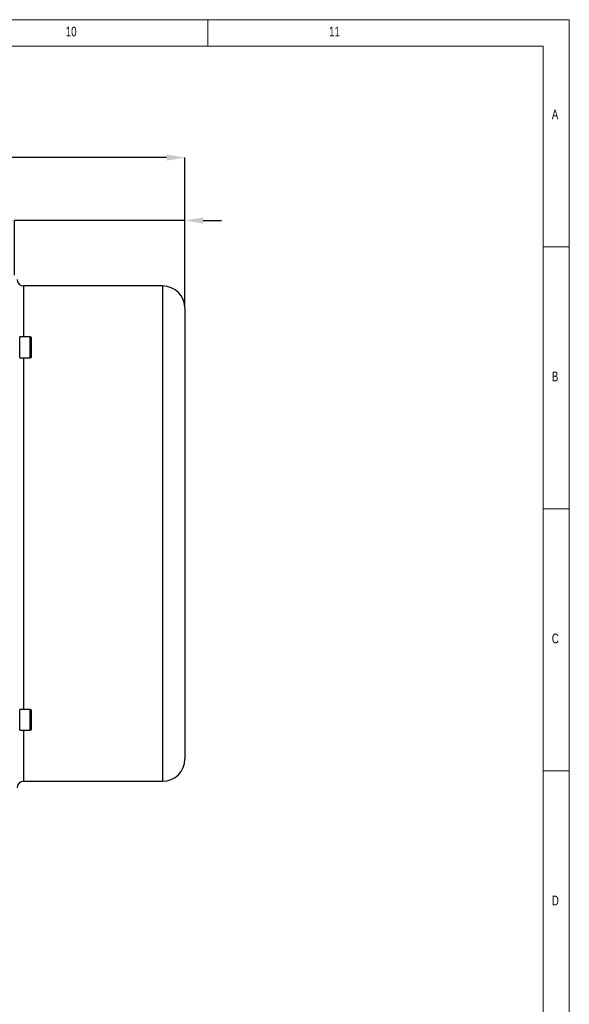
# Model space of a CAD drawing. Header units: millimetres. Extents: x 5 to 589, y 5 to 415.
# Tile 17 of 17: x 485 to 589, y 227 to 415. Entities that reach past the tile are written whole.
import ezdxf

# ---------------------------------------------------------------- set-up
doc = ezdxf.new("R2010")
doc.units = ezdxf.units.MM
doc.header["$PDSIZE"] = -1
doc.layers.add('QUOTE', color=1, linetype='Continuous')
doc.styles.add('SLDTEXTSTYLE0', font='TXT', dxfattribs={"width": 0.75})
doc.dimstyles.new('SLDDIMSTYLE0', dxfattribs={"dimtxt": 3.5, "dimasz": 3.5, "dimexe": 0, "dimexo": 0.0625, "dimgap": 0.875, "dimtad": 1, "dimdec": 1, "dimlfac": 4, "dimrnd": 1e-09, "dimzin": 12, "dimdsep": 46, "dimtxsty": 'SLDTEXTSTYLE0', "dimsah": 1, "dimcen": 0.09, "dimadec": 0, "dimazin": 3, "dimtfac": 1, "dimtdec": 3, "dimtofl": 0, "dimtmove": 0, "dimatfit": 3, "dimfxl": 1, "dimfrac": 2, "dimtolj": 1, "dimtzin": 12, "dimarcsym": 0})
doc.dimstyles.new('SLDDIMSTYLE2', dxfattribs={"dimtxt": 3.5, "dimasz": 3.5, "dimexe": 0, "dimexo": 0.0625, "dimgap": 0.875, "dimtad": 1, "dimdec": 1, "dimlfac": 4, "dimrnd": 1e-09, "dimzin": 12, "dimdsep": 46, "dimtxsty": 'SLDTEXTSTYLE0', "dimsah": 1, "dimcen": 0.09, "dimadec": 0, "dimazin": 3, "dimtfac": 1, "dimtdec": 3, "dimtmove": 0, "dimatfit": 0, "dimfxl": 1, "dimfrac": 2, "dimtolj": 1, "dimtzin": 12, "dimarcsym": 0})

# ---------------------------------------------------------------- blocks, each defined once
blk = doc.blocks.new('_D_4')
at = {"layer": 'Defpoints', "color": 0}
for p in [(360.12, 388.76), (360.12, 360.01), (516.12, 360.01)]:
    blk.add_point(p, dxfattribs=at)
at = {"layer": 'QUOTE', "color": 0, "lineweight": -2}
for p, q in [((360.12, 360.07), (360.12, 388.76)), ((512.62, 388.76), (363.62, 388.76)), ((516.12, 360.07), (516.12, 388.76))]:
    blk.add_line(p, q, dxfattribs=at)
at = {"layer": 'QUOTE', "color": 0}
for points in [[(363.62, 389.35), (363.62, 388.18), (360.12, 388.76)], [(512.62, 389.35), (512.62, 388.18), (516.12, 388.76)]]:
    blk.add_solid(points, dxfattribs=at)
at = {"layer": 'QUOTE', "color": 0, "insert": (439.43, 393.14), "char_height": 3.5, "attachment_point": 2, "style": 'SLDTEXTSTYLE0'}
blk.add_mtext('\\A1;624', dxfattribs=at)
blk = doc.blocks.new('_D_5')
at = {"layer": 'Defpoints', "color": 0}
for p in [(516.12, 376.76), (483.62, 366.26), (516.12, 360.01)]:
    blk.add_point(p, dxfattribs=at)
at = {"layer": 'QUOTE', "color": 0, "lineweight": -2}
for p, q in [((480.12, 376.76), (458.88, 376.76)), ((483.62, 366.32), (483.62, 376.76)), ((516.12, 376.76), (483.62, 376.76)), ((516.12, 360.07), (516.12, 376.76)), ((519.62, 376.76), (523.12, 376.76))]:
    blk.add_line(p, q, dxfattribs=at)
at = {"layer": 'QUOTE', "color": 0}
for points in [[(480.12, 377.35), (480.12, 376.18), (483.62, 376.76)], [(519.62, 377.35), (519.62, 376.18), (516.12, 376.76)]]:
    blk.add_solid(points, dxfattribs=at)
at = {"layer": 'QUOTE', "color": 0, "insert": (462.6, 381.14), "char_height": 3.5, "attachment_point": 2, "style": 'SLDTEXTSTYLE0'}
blk.add_mtext('\\A1;130', dxfattribs=at)

msp = doc.modelspace()

# ---------------------------------------------------------------- linework, layer by layer
at = {"color": 7, "linetype": 'Continuous', "lineweight": 18}
for p, q in [((589.403, 415.077), (5.014, 415.077)), ((520.514, 415.077), (520.514, 410.077)), ((589.403, 5.095), (589.403, 415.077)), ((420.514, 410.039), (584.403, 410.039)), ((584.403, 10.057), (584.403, 410.039)), ((589.403, 371.761), (584.403, 371.761)), ((584.403, 321.761), (589.403, 321.761)), ((589.403, 271.761), (584.403, 271.761))]:
    msp.add_line(p, q, dxfattribs=at)
at = {"color": 7}
for p, q in [((511.869, 364.262), (485.369, 364.262)), ((485.369, 364.262), (485.369, 354.545)), ((511.869, 364.262), (511.869, 269.762)), ((516.119, 360.012), (516.119, 274.012)), ((486.619, 354.545), (484.619, 354.545)), ((484.619, 350.545), (484.619, 354.545)), ((486.619, 350.545), (486.619, 354.545)), ((486.869, 350.795), (486.869, 354.295)), ((484.619, 350.545), (486.619, 350.545)), ((485.369, 350.545), (485.369, 283.48)), ((486.619, 283.48), (484.619, 283.48)), ((484.619, 279.48), (484.619, 283.48)), ((486.619, 279.48), (486.619, 283.48)), ((486.869, 279.73), (486.869, 283.23)), ((484.619, 279.48), (486.619, 279.48)), ((485.369, 279.48), (485.369, 269.762)), ((485.369, 269.762), (511.869, 269.762))]:
    msp.add_line(p, q, dxfattribs=at)
for centre, radius, start, end in [((485.369, 365.512), 1.25, 180, 270), ((511.869, 360.012), 4.25, 0, 90), ((486.619, 354.295), 0.25, 0, 90), ((486.619, 350.795), 0.25, 270, 0), ((486.619, 283.23), 0.25, 0, 90), ((486.619, 279.73), 0.25, 270, 0), ((511.869, 274.012), 4.25, 270, 0), ((485.369, 268.512), 1.25, 90, 180)]:
    msp.add_arc(centre, radius, start, end, dxfattribs=at)

# ---------------------------------------------------------------- texts
at = {"color": 7, "linetype": 'Continuous', "lineweight": 0, "attachment_point": 1, "style": 'SLDTEXTSTYLE0'}
for s, insert, char_height in [('10', (493.4, 413.745), 1.8521), ('11', (543.608, 413.745), 1.8521), ('A', (586.07, 397.929), 1.852), ('B', (586.07, 347.929), 1.852), ('C', (586.07, 297.929), 1.852), ('D', (586.07, 247.929), 1.852)]:
    msp.add_mtext(s, dxfattribs=dict(at, insert=insert, char_height=char_height))

# ---------------------------------------------------------------- dimensions: what is measured, and where the dimension line sits
at = {"layer": 'QUOTE'}
for base, p1, p2, dimstyle, picture, middle in [((360.119, 388.762), (516.119, 360.012), (360.119, 360.012), 'SLDDIMSTYLE0', '_D_4', (439.431, 388.762)), ((516.119, 376.762), (483.619, 366.262), (516.119, 360.012), 'SLDDIMSTYLE2', '_D_5', (462.603, 376.762))]:
    dim = msp.add_linear_dim(base=base, p1=p1, p2=p2, dimstyle=dimstyle, dxfattribs=at)
    dim.commit()
    dim.dimension.update_dxf_attribs({"geometry": picture, "text_midpoint": middle, "dimtype": 160})

doc.saveas('drawing.dxf')
